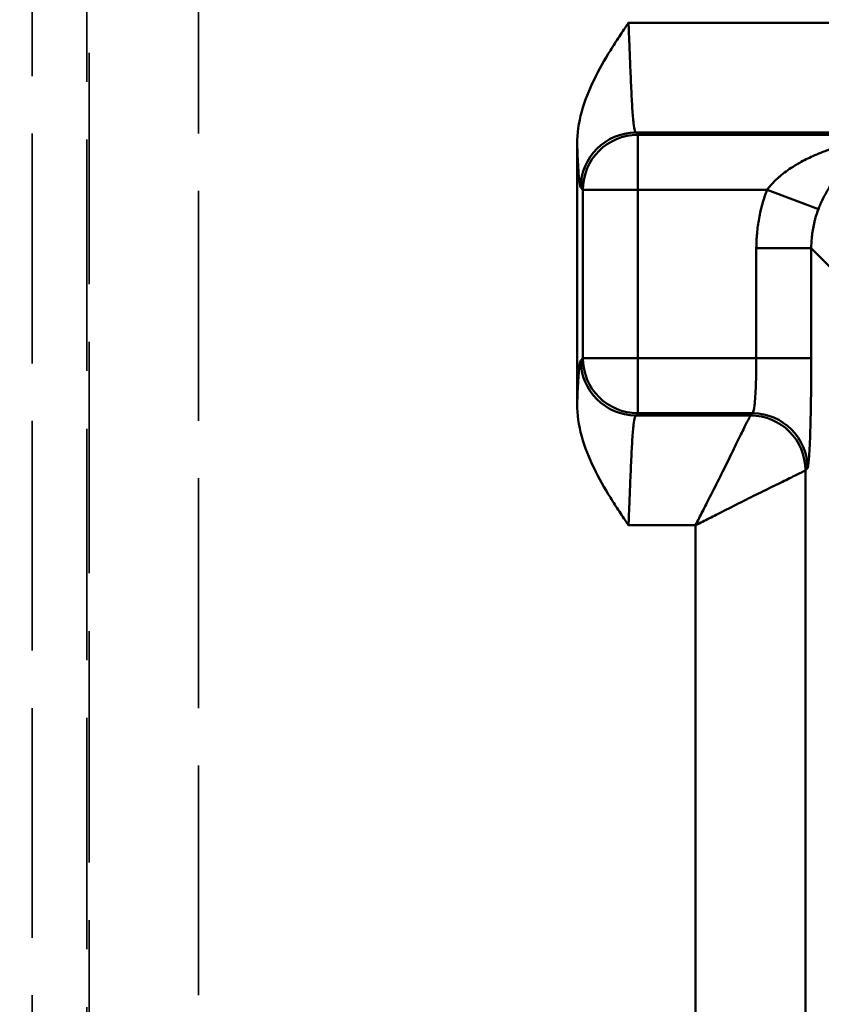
# Model space of a CAD drawing. Header units: millimetres. Extents: x 3367 to 6255, y 2001 to 4216.
# Tile 195 of 256: x 3654 to 3669, y 4032 to 4050. Entities that reach past the tile are written whole.
import ezdxf

# ---------------------------------------------------------------- set-up
doc = ezdxf.new("R2010")
doc.units = ezdxf.units.MM
doc.linetypes.add('DASHED', pattern=[0.2067, 0.1654, -0.0413])
for name, color, linetype, lineweight in [('AM_5', 3, 'Continuous', 25), ('Sichtbare Kanten(DIN)', 7, 'Continuous', 50), ('Sichtbare tangentiale Kanten(DIN)', 7, 'Continuous', 50), ('Verdeckte tangentiale Kanten(DIN)', 7, 'DASHED', 35)]:
    doc.layers.add(name, color=color, linetype=linetype, lineweight=lineweight)
doc.styles.get("Standard").update_dxf_attribs({"font": 'ISOCP.SHX'})
doc.dimstyles.new('Standard$0', dxfattribs={"dimtxt": 0.18, "dimasz": 0.18, "dimexe": 0.18, "dimexo": 0.0625, "dimgap": 0.09, "dimtad": 0, "dimtih": 1, "dimtoh": 1, "dimdec": 4, "dimzin": 0, "dimdsep": 46, "dimtxsty": 'STANDARD', "dimcen": 0.09, "dimadec": 0, "dimazin": 0, "dimtfac": 1, "dimtdec": 4, "dimtofl": 0, "dimtmove": 0, "dimatfit": 3, "dimfxl": 1, "dimtolj": 1, "dimtzin": 0, "dimarcsym": 0})

# ---------------------------------------------------------------- blocks, each defined once
blk = doc.blocks.new('*D15')
at = {"layer": 'AM_5', "color": 0, "lineweight": -2, "transparency": 16777216}
for p, q in [((3592.597, 3931.798), (3592.597, 4129.029)), ((5032.597, 3931.798), (5032.597, 4129.029)), ((3594.397, 4128.849), (4303.507, 4128.849)), ((5030.797, 4128.849), (4321.687, 4128.849))]:
    blk.add_line(p, q, dxfattribs=at)
at = {"layer": 'AM_5', "color": 0, "transparency": 16777216}
for points in [[(3594.397, 4129.149), (3594.397, 4128.549), (3592.597, 4128.849)], [(5030.797, 4129.149), (5030.797, 4128.549), (5032.597, 4128.849)]]:
    blk.add_solid(points, dxfattribs=at)
at = {"layer": 'Defpoints', "color": 0, "transparency": 16777216}
for p in [(3592.597, 4128.849), (3592.597, 3931.736), (5032.597, 3931.736)]:
    blk.add_point(p, dxfattribs=at)
at = {"layer": 'AM_5', "color": 0, "transparency": 16777216, "insert": (4312.597, 4128.849), "char_height": 10, "attachment_point": 5}
blk.add_mtext('\\A1;144', dxfattribs=at)

msp = doc.modelspace()

# ---------------------------------------------------------------- linework, layer by layer
at = {"layer": 'Sichtbare Kanten(DIN)'}
msp.add_line((3664.10196, 4043.27957), (3664.10196, 4048.01298), dxfattribs=at)
for points, knots in [([(3664.10204, 4048.013), (3664.10189, 4048.19666), (3664.12876, 4048.39332), (3664.24142, 4048.80168), (3664.31866, 4048.99384), (3664.49762, 4049.3605), (3664.60196, 4049.54279), (3664.76117, 4049.7993), (3664.81608, 4049.88421), (3664.89906, 4050.01011), (3664.92678, 4050.05177), (3664.96845, 4050.11413), (3664.98232, 4050.13485), (3665.00907, 4050.17475), (3665.02504, 4050.19856), (3665.03269, 4050.20997), (3665.03395, 4050.21184), (3665.03518, 4050.21368), (3665.03579, 4050.21459), (3665.03642, 4050.21552), (3665.03671, 4050.21596), (3665.03739, 4050.21695), (3665.03757, 4050.21718), (3665.0377, 4050.2173), (3665.03772, 4050.21731), (3665.03775, 4050.21733), (3665.03776, 4050.21733), (3665.03778, 4050.21734), (3665.03779, 4050.21734), (3665.0378, 4050.21734)], [-0.0312054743, -0.0312054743, -0.0312054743, -0.0312054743, -0.0229188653, -0.0229188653, -0.0151382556, -0.0151382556, -0.0076236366, -0.0076236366, -0.0038597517, -0.0038597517, -0.0019896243, -0.0019896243, -0.0010584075, -0.0010584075, -0.0001943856, -0.0001943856, -0.0001062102, -0.0001062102, -0.0000675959, -0.0000675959, -0.0000499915, -0.0000499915, -0.0000136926, -0.0000136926, -0.000006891, -0.000006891, -0.0000034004, -0.0000034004, 0, 0, 0, 0]), ([(3665.0378, 4041.07522), (3665.03779, 4041.07522), (3665.03778, 4041.07522), (3665.03776, 4041.07522), (3665.03775, 4041.07523), (3665.03772, 4041.07524), (3665.0377, 4041.07526), (3665.03757, 4041.07537), (3665.03739, 4041.07561), (3665.03671, 4041.0766), (3665.03642, 4041.07703), (3665.03579, 4041.07797), (3665.03518, 4041.07887), (3665.03395, 4041.08071), (3665.03269, 4041.08259), (3665.02504, 4041.09399), (3665.00907, 4041.1178), (3664.98232, 4041.1577), (3664.96845, 4041.17843), (3664.92678, 4041.24078), (3664.89906, 4041.28244), (3664.81608, 4041.40834), (3664.76117, 4041.49325), (3664.60196, 4041.74977), (3664.49762, 4041.93205), (3664.31866, 4042.29872), (3664.24142, 4042.49087), (3664.12876, 4042.89924), (3664.10189, 4043.0959), (3664.10204, 4043.27956)], [-0.207490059, -0.207490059, -0.207490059, -0.207490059, -0.20746745, -0.20746745, -0.20744424, -0.20744424, -0.207399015, -0.207399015, -0.207157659, -0.207157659, -0.207040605, -0.207040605, -0.206783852, -0.206783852, -0.20619756, -0.20619756, -0.200452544, -0.200452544, -0.194260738, -0.194260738, -0.181825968, -0.181825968, -0.15679931, -0.15679931, -0.106833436, -0.106833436, -0.055098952, -0.055098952, 0, 0, 0, 0])]:
    msp.add_open_spline(points, degree=3, knots=knots, dxfattribs=at)
at = {"layer": 'Sichtbare tangentiale Kanten(DIN)'}
for p, q in [((3665.0378, 4050.21734), (3677.27399, 4050.21734)), ((3677.27482, 4048.21856), (3665.16875, 4048.21856)), ((3665.16875, 4048.21856), (3665.20733, 4048.17998)), ((3665.20733, 4048.17998), (3670.29402, 4048.17998)), ((3665.20733, 4047.18059), (3665.20733, 4048.17998)), ((3664.16936, 4047.21917), (3664.20794, 4047.18059)), ((3664.20794, 4044.11197), (3664.20794, 4047.18059)), ((3664.20794, 4047.18059), (3665.20733, 4047.18059)), ((3665.20733, 4047.18059), (3667.5593, 4047.18059)), ((3665.20733, 4044.11197), (3665.20733, 4047.18059)), ((3668.49299, 4046.82534), (3667.5593, 4047.18059)), ((3668.36264, 4046.11379), (3667.36325, 4046.11379)), ((3667.36325, 4046.11379), (3667.36325, 4044.11197)), ((3668.36264, 4046.11379), (3669.11937, 4045.35707)), ((3668.36264, 4044.11197), (3668.36264, 4046.11379)), ((3664.16936, 4044.07339), (3664.20794, 4044.11197)), ((3665.20733, 4044.11197), (3664.20794, 4044.11197)), ((3665.20733, 4044.11197), (3667.36325, 4044.11197)), ((3665.20733, 4044.11197), (3665.20733, 4043.11258)), ((3667.36325, 4044.11197), (3668.36264, 4044.11197)), ((3665.20733, 4043.11258), (3665.16875, 4043.074)), ((3667.25727, 4043.074), (3665.16875, 4043.074)), ((3667.29585, 4043.11258), (3665.20733, 4043.11258)), ((3667.29585, 4043.11258), (3667.25727, 4043.074)), ((3668.25666, 4042.07461), (3668.29524, 4042.11319)), ((3668.25666, 4019.06008), (3668.25666, 4042.07461)), ((3666.25788, 4041.07522), (3665.0378, 4041.07522)), ((3666.25788, 4019.06008), (3666.25788, 4041.07522))]:
    msp.add_line(p, q, dxfattribs=at)
for centre, major_axis, start_param, end_param in [((3665.16875, 4047.21917), (-0.70711, -0.70711), 3.9275998, 5.49717816), ((3665.20733, 4047.18059), (0.70711, 0.70711), 0.78600715, 2.3555855), ((3665.16875, 4044.07339), (0.70711, -0.70711), 3.9275998, 5.49717816), ((3665.20733, 4044.11197), (-0.70711, 0.70711), 0.78600715, 2.3555855), ((3667.25727, 4042.07461), (0.70711, -0.70711), 0.78600715, 2.3555855), ((3667.29585, 4042.11319), (-0.70711, 0.70711), 3.9275998, 5.49717816)]:
    msp.add_ellipse(centre, major_axis=major_axis, ratio=0.99878277, start_param=start_param, end_param=end_param, dxfattribs=at)
for points, knots in [([(3665.0378, 4050.21734), (3665.04194, 4050.10478), (3665.04625, 4049.99226), (3665.05066, 4049.8805), (3665.05618, 4049.74048), (3665.06185, 4049.60146), (3665.06739, 4049.4684), (3665.07069, 4049.38904), (3665.07395, 4049.3118), (3665.07719, 4049.23742), (3665.08369, 4049.08842), (3665.09005, 4048.95093), (3665.0967, 4048.8286), (3665.10338, 4048.70575), (3665.11035, 4048.59816), (3665.11798, 4048.50889), (3665.12176, 4048.4647), (3665.12566, 4048.42505), (3665.12972, 4048.39043), (3665.13656, 4048.33199), (3665.14382, 4048.28798), (3665.15114, 4048.25907), (3665.15697, 4048.23605), (3665.16286, 4048.22247), (3665.16875, 4048.21856)], [0, 0, 0, 0, 0.11111066, 0.11111066, 0.11111066, 0.25031438, 0.25031438, 0.25031438, 0.33333198, 0.33333198, 0.33333198, 0.49964483, 0.49964483, 0.49964483, 0.66666299, 0.66666299, 0.66666299, 0.74932328, 0.74932328, 0.74932328, 0.88888766, 0.88888766, 0.88888766, 1, 1, 1, 1]), ([(3667.5593, 4047.18059), (3667.57497, 4047.20111), (3667.59117, 4047.22119), (3667.60795, 4047.24081), (3667.61797, 4047.25253), (3667.6282, 4047.26408), (3667.63859, 4047.27547), (3667.64604, 4047.28362), (3667.65357, 4047.29169), (3667.66119, 4047.29967), (3667.69925, 4047.33957), (3667.73937, 4047.37737), (3667.78083, 4047.41314), (3667.79307, 4047.4237), (3667.80542, 4047.43408), (3667.81789, 4047.44428), (3667.89633, 4047.50852), (3667.9787, 4047.56582), (3668.06327, 4047.61785), (3668.09276, 4047.63599), (3668.12252, 4047.65349), (3668.15255, 4047.6704), (3668.22984, 4047.71393), (3668.3087, 4047.75347), (3668.38856, 4047.78972), (3668.43787, 4047.8121), (3668.48756, 4047.83323), (3668.53755, 4047.8532), (3668.60555, 4047.88035), (3668.6741, 4047.90535), (3668.74303, 4047.92847), (3668.81324, 4047.95201), (3668.88384, 4047.97359), (3668.95478, 4047.99339), (3669.00863, 4048.00841), (3669.06266, 4048.02241), (3669.11683, 4048.03544), (3669.20809, 4048.05741), (3669.29975, 4048.07665), (3669.39169, 4048.09334), (3669.42874, 4048.10007), (3669.46583, 4048.10638), (3669.50296, 4048.1123), (3669.61509, 4048.13015), (3669.72754, 4048.14435), (3669.84019, 4048.15509), (3669.85904, 4048.15689), (3669.87789, 4048.15859), (3669.89674, 4048.1602), (3669.96286, 4048.16583), (3670.02903, 4048.17028), (3670.09522, 4048.17358), (3670.11104, 4048.17436), (3670.12686, 4048.17508), (3670.14268, 4048.17574), (3670.19313, 4048.17783), (3670.24358, 4048.17924), (3670.29402, 4048.17998)], [0, 0, 0, 0, 0.02449658, 0.02449658, 0.02449658, 0.03912423, 0.03912423, 0.03912423, 0.04959973, 0.04959973, 0.04959973, 0.10192588, 0.10192588, 0.10192588, 0.11737268, 0.11737268, 0.11737268, 0.21457804, 0.21457804, 0.21457804, 0.24847271, 0.24847271, 0.24847271, 0.3357204, 0.3357204, 0.3357204, 0.38959504, 0.38959504, 0.38959504, 0.46287277, 0.46287277, 0.46287277, 0.53749429, 0.53749429, 0.53749429, 0.59414386, 0.59414386, 0.59414386, 0.68958732, 0.68958732, 0.68958732, 0.72805071, 0.72805071, 0.72805071, 0.84420731, 0.84420731, 0.84420731, 0.86364102, 0.86364102, 0.86364102, 0.93178179, 0.93178179, 0.93178179, 0.9480691, 0.9480691, 0.9480691, 1, 1, 1, 1]), ([(3670.29402, 4048.17998), (3670.26326, 4048.17863), (3670.23251, 4048.1765), (3670.20174, 4048.1736), (3670.18896, 4048.1724), (3670.17618, 4048.17106), (3670.1634, 4048.16959), (3670.11988, 4048.16457), (3670.07636, 4048.15801), (3670.03289, 4048.14989), (3669.94638, 4048.13372), (3669.86003, 4048.11135), (3669.77399, 4048.08236), (3669.68896, 4048.05371), (3669.60424, 4048.01859), (3669.5201, 4047.9764), (3669.50035, 4047.96649), (3669.48063, 4047.95619), (3669.46094, 4047.94549), (3669.39826, 4047.91141), (3669.33595, 4047.87321), (3669.27421, 4047.83045), (3669.24605, 4047.81095), (3669.218, 4047.79049), (3669.19011, 4047.76902), (3669.13979, 4047.73028), (3669.08993, 4047.68818), (3669.04081, 4047.64246), (3669.00304, 4047.60729), (3668.96571, 4047.56998), (3668.929, 4047.53027), (3668.89419, 4047.49262), (3668.85999, 4047.45289), (3668.82646, 4047.41084), (3668.77877, 4047.35103), (3668.73247, 4047.28655), (3668.68841, 4047.21676), (3668.67189, 4047.19059), (3668.65569, 4047.1637), (3668.63991, 4047.13613), (3668.61201, 4047.0874), (3668.5854, 4047.03656), (3668.5607, 4046.98438), (3668.55724, 4046.97706), (3668.55381, 4046.96972), (3668.55043, 4046.96235), (3668.5418, 4046.94359), (3668.53345, 4046.92474), (3668.52534, 4046.90568), (3668.51407, 4046.87921), (3668.50324, 4046.85232), (3668.49299, 4046.82534)], [0.00049031, 0.00049031, 0.00049031, 0.00049031, 0.047697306, 0.047697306, 0.047697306, 0.067310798, 0.067310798, 0.067310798, 0.134106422, 0.134106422, 0.134106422, 0.267026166, 0.267026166, 0.267026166, 0.398388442, 0.398388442, 0.398388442, 0.429228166, 0.429228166, 0.429228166, 0.527446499, 0.527446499, 0.527446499, 0.57223983, 0.57223983, 0.57223983, 0.653035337, 0.653035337, 0.653035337, 0.715169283, 0.715169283, 0.715169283, 0.774076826, 0.774076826, 0.774076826, 0.857874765, 0.857874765, 0.857874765, 0.889294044, 0.889294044, 0.889294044, 0.944839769, 0.944839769, 0.944839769, 0.952624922, 0.952624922, 0.952624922, 0.972456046, 0.972456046, 0.972456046, 1, 1, 1, 1]), ([(3664.16936, 4047.21917), (3664.16111, 4047.22743), (3664.15283, 4047.26433), (3664.14485, 4047.32781), (3664.13988, 4047.3673), (3664.13503, 4047.41714), (3664.13039, 4047.47701), (3664.12756, 4047.51339), (3664.12481, 4047.55346), (3664.12213, 4047.59706), (3664.11503, 4047.71239), (3664.10839, 4047.85233), (3664.10204, 4048.01299)], [-4.60972715, -4.60972715, -4.60972715, -4.60972715, -3.89887006, -3.89887006, -3.89887006, -3.45670518, -3.45670518, -3.45670518, -3.18801297, -3.18801297, -3.18801297, -2.47715588, -2.47715588, -2.47715588, -2.47715588]), ([(3667.5593, 4047.18059), (3667.52702, 4047.09566), (3667.49858, 4047.00923), (3667.47414, 4046.92172), (3667.44969, 4046.83418), (3667.42923, 4046.74554), (3667.4128, 4046.65616), (3667.39638, 4046.56678), (3667.38398, 4046.47665), (3667.37571, 4046.38611), (3667.36744, 4046.29561), (3667.36328, 4046.20468), (3667.36325, 4046.11379)], [-2.35521291, -2.35521291, -2.35521291, -2.35521291, -2.0825894, -2.0825894, -2.0825894, -1.80989027, -1.80989027, -1.80989027, -1.53719872, -1.53719872, -1.53719872, -1.26459815, -1.26459815, -1.26459815, -1.26459815]), ([(3668.49299, 4046.82534), (3668.47152, 4046.76878), (3668.4526, 4046.71124), (3668.43628, 4046.65269), (3668.43092, 4046.63346), (3668.42584, 4046.61411), (3668.42104, 4046.59465), (3668.41135, 4046.55534), (3668.4028, 4046.51556), (3668.39548, 4046.47557), (3668.38814, 4046.43552), (3668.38202, 4046.39525), (3668.37715, 4046.35499), (3668.37475, 4046.33514), (3668.37264, 4046.31529), (3668.37084, 4046.29545), (3668.36534, 4046.23488), (3668.36262, 4046.17433), (3668.36264, 4046.11379)], [0, 0, 0, 0, 0.25090301, 0.25090301, 0.25090301, 0.33333333, 0.33333333, 0.33333333, 0.4998849, 0.4998849, 0.4998849, 0.66666667, 0.66666667, 0.66666667, 0.74892669, 0.74892669, 0.74892669, 1, 1, 1, 1]), ([(3664.10204, 4043.27956), (3664.10521, 4043.35987), (3664.10846, 4043.43504), (3664.1118, 4043.50453), (3664.11514, 4043.57402), (3664.11858, 4043.63783), (3664.12213, 4043.6955), (3664.12481, 4043.73908), (3664.12756, 4043.77916), (3664.13039, 4043.81554), (3664.1313, 4043.8273), (3664.13222, 4043.83866), (3664.13315, 4043.84964), (3664.13694, 4043.8946), (3664.14086, 4043.93301), (3664.14485, 4043.96475), (3664.14884, 4043.99649), (3664.15291, 4044.02156), (3664.157, 4044.03976), (3664.1611, 4044.05795), (3664.16524, 4044.06926), (3664.16936, 4044.07339)], [-11.55902762, -11.55902762, -11.55902762, -11.55902762, -11.20359908, -11.20359908, -11.20359908, -10.84817053, -10.84817053, -10.84817053, -10.5795192, -10.5795192, -10.5795192, -10.49274199, -10.49274199, -10.49274199, -10.13731344, -10.13731344, -10.13731344, -9.7818849, -9.7818849, -9.7818849, -9.42645635, -9.42645635, -9.42645635, -9.42645635]), ([(3668.29524, 4042.11319), (3668.30417, 4042.12216), (3668.31305, 4042.18115), (3668.32121, 4042.28509), (3668.32937, 4042.38908), (3668.33682, 4042.53875), (3668.34303, 4042.72293), (3668.34924, 4042.9071), (3668.3542, 4043.12558), (3668.35755, 4043.36274), (3668.36089, 4043.59982), (3668.36264, 4043.85604), (3668.36264, 4044.11197)], [-6.28288524, -6.28288524, -6.28288524, -6.28288524, -5.51514671, -5.51514671, -5.51514671, -4.74705795, -4.74705795, -4.74705795, -3.97900974, -3.97900974, -3.97900974, -3.21125246, -3.21125246, -3.21125246, -3.21125246]), ([(3665.16875, 4043.074), (3665.16286, 4043.07008), (3665.15696, 4043.05648), (3665.15113, 4043.03343), (3665.14381, 4043.00452), (3665.13658, 4042.96052), (3665.12977, 4042.90212), (3665.12572, 4042.86738), (3665.12182, 4042.82756), (3665.11805, 4042.78318), (3665.11047, 4042.69401), (3665.10348, 4042.58658), (3665.09678, 4042.46396), (3665.09008, 4042.34146), (3665.08368, 4042.20378), (3665.07717, 4042.05456), (3665.07393, 4041.98036), (3665.07069, 4041.90331), (3665.06739, 4041.82416), (3665.06185, 4041.69103), (3665.05618, 4041.55194), (3665.05065, 4041.41185), (3665.04625, 4041.30015), (3665.04194, 4041.1877), (3665.0378, 4041.07522)], [0, 0, 0, 0, 0.11121093, 0.11121093, 0.11121093, 0.25067341, 0.25067341, 0.25067341, 0.33363278, 0.33363278, 0.33363278, 0.50034691, 0.50034691, 0.50034691, 0.66687735, 0.66687735, 0.66687735, 0.7496836, 0.7496836, 0.7496836, 0.88895912, 0.88895912, 0.88895912, 1, 1, 1, 1]), ([(3666.25788, 4041.07522), (3666.27887, 4041.11719), (3666.34207, 4041.243), (3666.46987, 4041.4948), (3666.63834, 4041.82583), (3666.81812, 4042.18505), (3666.98138, 4042.51974), (3667.12088, 4042.8062), (3667.21176, 4042.98695), (3667.2491, 4043.05839), (3667.25626, 4043.07198), (3667.25727, 4043.074)], [0, 0, 0, 0, 0.04328084, 0.12984251, 0.26103766, 0.39560236, 0.53586413, 0.68426342, 0.83982634, 0.94660878, 1, 1, 1, 1]), ([(3668.25666, 4042.07461), (3668.25464, 4042.0736), (3668.24105, 4042.06643), (3668.16961, 4042.02909), (3667.98887, 4041.93822), (3667.7024, 4041.79872), (3667.36771, 4041.63546), (3667.0085, 4041.45568), (3666.67746, 4041.2872), (3666.42566, 4041.15941), (3666.29986, 4041.09621), (3666.25788, 4041.07522)], [0, 0, 0, 0, 0.05339122, 0.16017366, 0.31573658, 0.46413587, 0.60439764, 0.73896234, 0.87015749, 0.95671916, 1, 1, 1, 1])]:
    msp.add_open_spline(points, degree=3, knots=knots, dxfattribs=at)
msp.add_open_spline([(3667.29585, 4043.11258), (3667.30776, 4043.11853), (3667.33135, 4043.21967), (3667.35702, 4043.60024), (3667.36325, 4043.94131), (3667.36325, 4044.11197)], degree=3, dxfattribs=at)
at = {"layer": 'Verdeckte tangentiale Kanten(DIN)', "ltscale": 25.28088}
for p, q in [((3654.18571, 4063.87798), (3654.18571, 2861.99963)), ((3657.21466, 2861.99963), (3657.21466, 4063.87798))]:
    msp.add_line(p, q, dxfattribs=at)
at = {"layer": 'Verdeckte tangentiale Kanten(DIN)', "ltscale": 25.45442}
for p, q in [((3655.1819, 4063.87798), (3655.1819, 3287.81725)), ((3655.22228, 3287.81725), (3655.22228, 4063.87798))]:
    msp.add_line(p, q, dxfattribs=at)

# ---------------------------------------------------------------- dimensions: what is measured, and where the dimension line sits
at = {"layer": 'AM_5'}
dim = msp.add_linear_dim(base=(3592.59721, 4128.84923), p1=(5032.59721, 3931.73584), p2=(3592.59721, 3931.73584), angle=0, text='144', dimstyle='Standard$0', override={"dimtxt": 10, "dimasz": 1.8}, dxfattribs=at)
dim.commit()
dim.dimension.update_dxf_attribs({"geometry": '*D15', "text_midpoint": (4312.59721, 4128.84923)})

doc.saveas('drawing.dxf')
